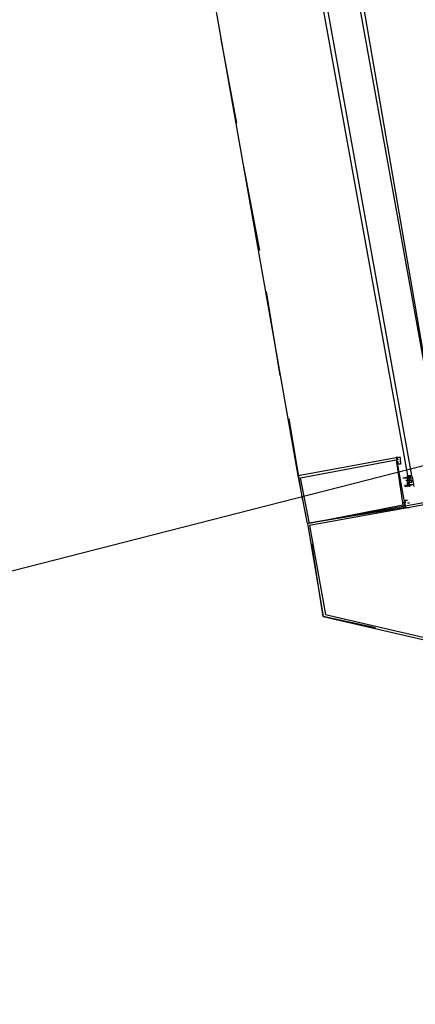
# Model space of a CAD drawing. Header units: feet. Extents: x -79 to 198, y -22 to 181.
# Tile 255 of 256: x 76.67 to 78.99, y 148.92 to 154.69. Entities that reach past the tile are written whole.
import ezdxf

# ---------------------------------------------------------------- set-up
doc = ezdxf.new("R2010")
doc.units = ezdxf.units.FT
doc.layers.add('A-LINEA', color=7, linetype='CONTINUOUS')

msp = doc.modelspace()

# ---------------------------------------------------------------- linework, layer by layer
at = {"layer": 'A-LINEA'}
for p, q in [((79.1867, 151.8844), (77.9467, 159.0978)), ((106.2631, 159.0395), (36.6895, 141.2395)), ((106.2631, 159.0395), (36.6895, 141.2395)), ((79.1867, 151.8844), (78.0267, 158.3378)), ((78.3067, 152.0178), (77.8133, 154.8178)), ((77.9467, 154.0844), (77.8533, 154.5778)), ((78.08, 153.3378), (77.9867, 153.8311)), ((78.2, 152.6044), (78.12, 153.0978)), ((78.3333, 151.8711), (78.2533, 152.3511)), ((78.8933, 152.0978), (78.88, 152.0978)), ((78.8933, 152.1111), (78.8933, 152.1111)), ((78.92, 152.0978), (78.92, 152.0978)), ((78.9467, 152.0178), (78.9467, 152.0044)), ((78.9467, 152.0178), (78.9467, 152.0178)), ((78.9467, 152.0044), (78.9467, 152.0178)), ((78.9467, 152.0178), (78.9467, 152.0178)), ((78.96, 152.0178), (78.96, 152.0178)), ((78.96, 152.0178), (78.96, 152.0178)), ((78.96, 152.0044), (78.96, 152.0178)), ((78.96, 152.0178), (78.96, 152.0178)), ((78.96, 152.0178), (78.96, 152.0178)), ((78.9733, 152.0178), (78.9733, 152.0178)), ((78.9333, 152.0044), (78.9333, 152.0044)), ((78.9333, 152.0044), (78.9333, 152.0044)), ((78.9333, 152.0044), (78.9333, 152.0044)), ((78.9333, 152.0044), (78.9333, 152.0044)), ((78.9333, 152.0044), (78.9333, 152.0044)), ((78.9333, 152.0044), (78.9333, 152.0044)), ((78.9333, 152.0044), (78.9333, 152.0044)), ((78.9467, 152.0044), (78.9333, 152.0044)), ((78.9333, 152.0044), (78.9333, 152.0044)), ((78.9333, 152.0044), (78.9333, 152.0044)), ((78.9333, 151.9644), (78.9333, 151.9644)), ((78.9333, 151.9511), (78.9333, 151.9644)), ((78.9333, 151.9511), (78.9333, 151.9644)), ((78.9467, 152.0044), (78.9467, 152.0044)), ((78.9467, 152.0044), (78.9467, 152.0044)), ((78.9467, 152.0044), (78.96, 152.0044)), ((78.9467, 152.0044), (78.9467, 152.0044)), ((78.9467, 152.0044), (78.9467, 151.9911)), ((78.9467, 152.0044), (78.9467, 152.0044)), ((78.9467, 152.0044), (78.9467, 152.0044)), ((78.9467, 152.0044), (78.9467, 152.0044)), ((78.9467, 152.0044), (78.9467, 152.0044)), ((78.9467, 152.0044), (78.9467, 152.0044)), ((78.9467, 152.0044), (78.9467, 152.0044)), ((78.9467, 152.0044), (78.9467, 152.0044)), ((78.9467, 152.0044), (78.96, 152.0044)), ((78.9467, 152.0044), (78.9467, 152.0044)), ((78.9467, 152.0044), (78.9467, 152.0044)), ((78.9467, 152.0044), (78.9467, 152.0044)), ((78.9467, 152.0044), (78.9467, 152.0044)), ((78.9467, 152.0044), (78.9467, 152.0044)), ((78.9467, 152.0044), (78.9467, 152.0044)), ((78.9467, 151.9911), (78.9467, 151.9911)), ((78.9467, 151.9911), (78.9467, 151.9911)), ((78.9467, 151.9911), (78.96, 151.9911)), ((78.9467, 151.9911), (78.9467, 151.9911)), ((78.9467, 151.9911), (78.9467, 151.9911)), ((78.9467, 151.9911), (78.9467, 151.9911)), ((78.9467, 151.9911), (78.9467, 151.9911)), ((78.9467, 151.9911), (78.9467, 151.9911)), ((78.9467, 151.9911), (78.9467, 151.9911)), ((78.9467, 151.9911), (78.9467, 151.9911)), ((78.9467, 151.9911), (78.9467, 151.9911)), ((78.9467, 151.9911), (78.9467, 151.9911)), ((78.96, 151.9911), (78.9467, 151.9911)), ((78.9467, 151.9778), (78.9467, 151.9778)), ((78.9467, 151.9778), (78.9467, 151.9778)), ((78.9467, 151.9778), (78.9467, 151.9778)), ((78.9467, 151.9778), (78.96, 151.9778)), ((78.9467, 151.9778), (78.9467, 151.9778)), ((78.9467, 151.9778), (78.9467, 151.9778)), ((78.9467, 151.9778), (78.9467, 151.9778)), ((78.9467, 151.9778), (78.96, 151.9778)), ((78.9467, 151.9778), (78.96, 151.9778)), ((78.9467, 151.9778), (78.9467, 151.9778)), ((78.9467, 151.9778), (78.9467, 151.9644)), ((78.9467, 151.9644), (78.9467, 151.9778)), ((78.9467, 151.9644), (78.96, 151.9778)), ((78.9467, 151.9644), (78.9467, 151.9778)), ((78.96, 151.9778), (78.9467, 151.9778)), ((78.9467, 151.9778), (78.9467, 151.9778)), ((78.9467, 151.9778), (78.9467, 151.9778)), ((78.9467, 151.9644), (78.9467, 151.9644)), ((78.9467, 151.9644), (78.9467, 151.9644)), ((78.96, 151.9644), (78.9467, 151.9644)), ((78.9467, 151.9644), (78.9467, 151.9644)), ((78.9467, 151.9644), (78.9467, 151.9644)), ((78.9467, 151.9644), (78.96, 151.9644)), ((78.9467, 151.9644), (78.9467, 151.9644)), ((78.9467, 151.9644), (78.9467, 151.9644)), ((78.9467, 151.9644), (78.9467, 151.9644)), ((78.9467, 151.9644), (78.9467, 151.9644)), ((78.9467, 151.9644), (78.9467, 151.9644)), ((78.9467, 151.9644), (78.9467, 151.9644)), ((78.9467, 151.9644), (78.9467, 151.9644)), ((78.9467, 151.9644), (78.9467, 151.9644)), ((78.9467, 151.9644), (78.9467, 151.9644)), ((78.9467, 151.9644), (78.9467, 151.9644)), ((78.96, 152.0044), (78.96, 151.9911)), ((78.96, 152.0044), (78.96, 152.0044)), ((78.96, 152.0044), (78.96, 152.0044)), ((78.96, 152.0044), (78.96, 152.0044)), ((78.96, 152.0044), (78.96, 152.0044)), ((78.96, 152.0044), (78.96, 152.0044)), ((78.96, 152.0044), (78.9733, 152.0044)), ((78.96, 152.0044), (78.96, 152.0044)), ((78.96, 152.0044), (78.96, 152.0044)), ((78.96, 152.0044), (78.96, 152.0044)), ((78.96, 152.0044), (78.96, 152.0044)), ((78.96, 152.0044), (78.96, 152.0044)), ((78.96, 152.0044), (78.96, 152.0044)), ((78.96, 152.0044), (78.96, 152.0044)), ((78.96, 152.0044), (78.96, 152.0044)), ((78.96, 152.0044), (78.96, 152.0044)), ((78.96, 152.0044), (78.96, 152.0044)), ((78.96, 152.0044), (78.96, 152.0044)), ((78.96, 152.0044), (78.96, 152.0044)), ((78.96, 152.0044), (78.96, 152.0044)), ((78.96, 151.9911), (78.96, 152.0044)), ((78.96, 152.0044), (78.96, 152.0044)), ((78.96, 151.9911), (78.96, 152.0044)), ((78.96, 152.0044), (78.96, 152.0044)), ((78.96, 152.0044), (78.96, 152.0044)), ((78.96, 151.9911), (78.96, 151.9911)), ((78.96, 151.9911), (78.96, 151.9911)), ((78.96, 151.9911), (78.96, 151.9911)), ((78.96, 151.9911), (78.96, 151.9911)), ((78.96, 151.9911), (78.96, 151.9911)), ((78.96, 151.9911), (78.96, 151.9911)), ((78.96, 151.9778), (78.96, 151.9911)), ((78.96, 151.9911), (78.96, 151.9911)), ((78.96, 151.9911), (78.96, 151.9911)), ((78.96, 151.9911), (78.96, 151.9911)), ((78.96, 151.9911), (78.96, 151.9911)), ((78.96, 151.9911), (78.96, 151.9911)), ((78.96, 151.9911), (78.96, 151.9778)), ((78.96, 151.9911), (78.96, 151.9911)), ((78.96, 151.9911), (78.96, 151.9911)), ((78.96, 151.9911), (78.96, 151.9911)), ((78.96, 151.9911), (78.96, 151.9911)), ((78.96, 151.9911), (78.96, 151.9911)), ((78.96, 151.9911), (78.96, 151.9911)), ((78.96, 151.9911), (78.96, 151.9911)), ((78.96, 151.9911), (78.96, 151.9911)), ((78.96, 151.9911), (78.96, 151.9911)), ((78.96, 151.9911), (78.96, 151.9911)), ((78.96, 151.9911), (78.96, 151.9911)), ((78.9733, 151.9911), (78.96, 151.9911)), ((78.9733, 151.9911), (78.96, 151.9911)), ((78.96, 151.9911), (78.96, 151.9911)), ((78.96, 151.9778), (78.96, 151.9778)), ((78.96, 151.9778), (78.96, 151.9778)), ((78.96, 151.9778), (78.96, 151.9778)), ((78.96, 151.9778), (78.96, 151.9778)), ((78.96, 151.9778), (78.96, 151.9778)), ((78.96, 151.9778), (78.96, 151.9778)), ((78.96, 151.9778), (78.96, 151.9778)), ((78.96, 151.9778), (78.96, 151.9778)), ((78.96, 151.9778), (78.96, 151.9778)), ((78.96, 151.9778), (78.96, 151.9778)), ((78.96, 151.9644), (78.96, 151.9778)), ((78.96, 151.9778), (78.96, 151.9778)), ((78.96, 151.9778), (78.96, 151.9778)), ((78.96, 151.9778), (78.96, 151.9778)), ((78.96, 151.9644), (78.96, 151.9778)), ((78.96, 151.9778), (78.96, 151.9778)), ((78.9733, 151.9778), (78.96, 151.9778)), ((78.96, 151.9778), (78.96, 151.9778)), ((78.96, 151.9778), (78.96, 151.9778)), ((78.96, 151.9778), (78.96, 151.9778)), ((78.96, 151.9778), (78.96, 151.9778)), ((78.96, 151.9778), (78.96, 151.9778)), ((78.96, 151.9644), (78.96, 151.9644)), ((78.96, 151.9644), (78.96, 151.9644)), ((78.96, 151.9644), (78.9733, 151.9644)), ((78.96, 151.9644), (78.96, 151.9644)), ((78.9733, 151.9644), (78.96, 151.9644)), ((78.96, 151.9644), (78.96, 151.9644)), ((78.96, 151.9644), (78.96, 151.9644)), ((78.96, 151.9511), (78.96, 151.9644)), ((78.96, 151.9644), (78.9733, 151.9644)), ((78.96, 151.9644), (78.9733, 151.9644)), ((78.96, 151.9644), (78.9733, 151.9644)), ((78.96, 151.9644), (78.96, 151.9644)), ((78.96, 151.9644), (78.96, 151.9644)), ((78.96, 151.9644), (78.96, 151.9644)), ((78.96, 151.9644), (78.96, 151.9644)), ((78.96, 151.9644), (78.96, 151.9644)), ((78.96, 151.9644), (78.96, 151.9644)), ((78.96, 151.9644), (78.96, 151.9644)), ((78.96, 151.9644), (78.96, 151.9644)), ((78.9733, 152.0044), (78.9733, 152.0044)), ((78.9733, 152.0044), (78.9733, 152.0044)), ((78.9733, 152.0044), (78.9733, 152.0044)), ((78.9733, 152.0044), (78.9733, 152.0044)), ((78.9733, 152.0044), (78.9733, 152.0044)), ((78.9733, 152.0044), (78.9733, 152.0044)), ((78.9733, 152.0044), (78.9733, 152.0044)), ((78.9733, 152.0044), (78.9733, 152.0044)), ((78.9733, 151.9911), (78.9733, 151.9911)), ((78.9733, 151.9911), (78.9733, 151.9911)), ((78.9733, 151.9911), (78.9733, 151.9911)), ((78.9733, 151.9911), (78.9733, 151.9911)), ((78.9733, 151.9911), (78.9733, 151.9911)), ((78.9733, 151.9911), (78.9733, 151.9911)), ((78.9733, 151.9778), (78.9733, 151.9911)), ((78.9733, 151.9778), (78.9733, 151.9911)), ((78.9733, 151.9778), (78.9733, 151.9911)), ((78.9733, 151.9911), (78.9733, 151.9911)), ((78.9733, 151.9911), (78.9733, 151.9911)), ((78.9733, 151.9911), (78.9733, 151.9911)), ((78.9733, 151.9911), (78.9733, 151.9911)), ((78.9733, 151.9911), (78.9733, 151.9911)), ((78.9733, 151.9778), (78.9733, 151.9778)), ((78.9733, 151.9778), (78.9733, 151.9778)), ((78.9733, 151.9778), (78.9733, 151.9778)), ((78.9733, 151.9778), (78.9733, 151.9778)), ((78.9733, 151.9778), (78.9733, 151.9778)), ((78.9733, 151.9778), (78.9733, 151.9778)), ((78.9733, 151.9778), (78.9733, 151.9778)), ((78.9733, 151.9778), (78.9733, 151.9778)), ((78.9733, 151.9778), (78.9733, 151.9778)), ((78.9733, 151.9778), (78.9733, 151.9778)), ((78.9733, 151.9778), (78.9733, 151.9778)), ((78.9733, 151.9778), (78.9733, 151.9778)), ((78.9733, 151.9778), (78.9733, 151.9778)), ((78.9733, 151.9778), (78.9733, 151.9778)), ((78.9733, 151.9778), (78.9733, 151.9778)), ((78.9733, 151.9778), (78.9733, 151.9778)), ((78.9733, 151.9778), (78.9733, 151.9778)), ((78.9733, 151.9778), (78.9733, 151.9778)), ((78.9733, 151.9778), (78.9733, 151.9778)), ((78.9733, 151.9778), (78.9733, 151.9778)), ((78.9733, 151.9778), (78.9733, 151.9778)), ((78.9733, 151.9644), (78.9733, 151.9644)), ((78.9733, 151.9644), (78.9733, 151.9644)), ((78.9733, 151.9644), (78.9733, 151.9644)), ((78.9733, 151.9644), (78.9733, 151.9644)), ((78.9733, 151.9644), (78.9733, 151.9644)), ((78.9733, 151.9644), (78.9733, 151.9644)), ((78.9733, 151.9644), (78.9733, 151.9644)), ((78.9733, 151.9644), (78.9733, 151.9644)), ((78.9733, 151.9644), (78.9733, 151.9644)), ((78.9733, 151.9644), (78.9733, 151.9644)), ((78.9733, 151.9644), (78.9733, 151.9644)), ((78.9733, 151.9644), (78.9733, 151.9644)), ((78.9733, 151.9644), (78.9733, 151.9644)), ((78.9733, 151.9644), (78.9733, 151.9644)), ((78.9733, 151.9644), (78.9733, 151.9644)), ((78.9867, 151.9644), (78.9733, 151.9644)), ((78.9745, 152.0119), (78.9847, 151.9548)), ((78.9867, 151.9644), (78.9867, 151.9644)), ((78.9333, 151.9511), (78.9333, 151.9511)), ((78.9333, 151.9511), (78.9333, 151.9511)), ((78.96, 151.9511), (78.96, 151.9511)), ((78.96, 151.8711), (78.96, 151.8711)), ((78.4533, 151.1911), (78.3867, 151.6178)), ((78.76, 151.1244), (78.4533, 151.1911))]:
    msp.add_line(p, q, dxfattribs=at)
for points in [[(78.9733, 152.0178), (78.4267, 155.0444), (78.4267, 155.0578), (78.4133, 155.0444), (78.4, 155.0444), (78.9467, 152.0178), (78.9733, 152.0178)], [(78.36, 151.7378), (78.3067, 152.0178), (78.88, 152.1244), (78.9333, 151.8311), (78.36, 151.7378)], [(78.3733, 151.7378), (78.32, 152.0044), (78.88, 152.1111), (78.92, 151.8444), (78.3733, 151.7378)], [(78.9067, 152.0978), (78.9067, 152.1111), (78.9067, 152.1111), (78.9067, 152.1244), (78.9067, 152.1244), (78.9067, 152.1244), (78.88, 152.1244), (78.88, 152.1244), (78.8933, 152.1111)], [(78.88, 152.1111), (78.88, 152.1111), (78.88, 152.1111), (78.88, 152.1111), (78.88, 152.1111), (78.88, 152.1111)], [(78.88, 152.1111), (78.88, 152.1111), (78.88, 152.1111)], [(78.9067, 152.0978), (78.9067, 152.0844), (78.9067, 152.0844), (78.8933, 152.0844), (78.8933, 152.0844), (78.8933, 152.0978), (78.8933, 152.0978), (78.88, 152.0978), (78.88, 152.0978), (78.88, 152.0978), (78.88, 152.0978), (78.88, 152.0978)], [(78.92, 152.0044), (78.9333, 152.0044), (78.9467, 152.0044), (78.9467, 152.0178), (78.96, 152.0044), (78.9733, 152.0178)], [(78.96, 152.0044), (78.9467, 152.0044), (78.9467, 152.0178)], [(78.9733, 151.9644), (78.96, 151.9644), (78.96, 151.9511), (78.9467, 151.9644), (78.9333, 151.9511)], [(78.9436, 151.9514), (78.9598, 151.9741), (78.9377, 151.991)], [(78.96, 152.0044), (78.96, 152.0044), (78.9467, 152.0044), (78.9467, 152.0044)], [(78.96, 151.9911), (78.96, 152.0044), (78.9467, 152.0044)], [(78.9467, 151.9644), (78.9467, 151.9778), (78.96, 151.9778)], [(78.96, 151.9778), (78.96, 151.9778), (78.96, 151.9911)], [(78.96, 151.9911), (78.96, 151.9911), (78.9733, 151.9911)], [(79.1867, 151.8844), (78.36, 151.7378), (78.4533, 151.1911), (79.2667, 151.0044), (79.4667, 151.8178), (79.1867, 151.8844)], [(79.1867, 151.8711), (78.3733, 151.7244), (78.4667, 151.2044), (79.2667, 151.0178), (79.4533, 151.8044), (79.1867, 151.8711)], [(78.9467, 151.8711), (78.9467, 151.8711), (78.9467, 151.8711), (78.9333, 151.8711), (78.9333, 151.8711), (78.9333, 151.8578), (78.9333, 151.8578), (78.9333, 151.8578), (78.9333, 151.8578), (78.92, 151.8578), (78.92, 151.8444), (78.92, 151.8444), (78.9333, 151.8444), (78.9333, 151.8444), (78.9333, 151.8444), (78.9333, 151.8444), (78.9333, 151.8444), (78.9333, 151.8311), (78.9333, 151.8311), (78.96, 151.8311), (78.96, 151.8311)], [(78.9333, 151.8444), (78.9333, 151.8444), (78.9333, 151.8444), (78.9333, 151.8444), (78.9333, 151.8578)], [(78.9467, 151.8578), (78.96, 151.8578), (78.96, 151.8578)], [(78.96, 151.8444), (78.96, 151.8444), (78.96, 151.8444)]]:
    msp.add_lwpolyline(points, dxfattribs=at)

doc.saveas('drawing.dxf')
